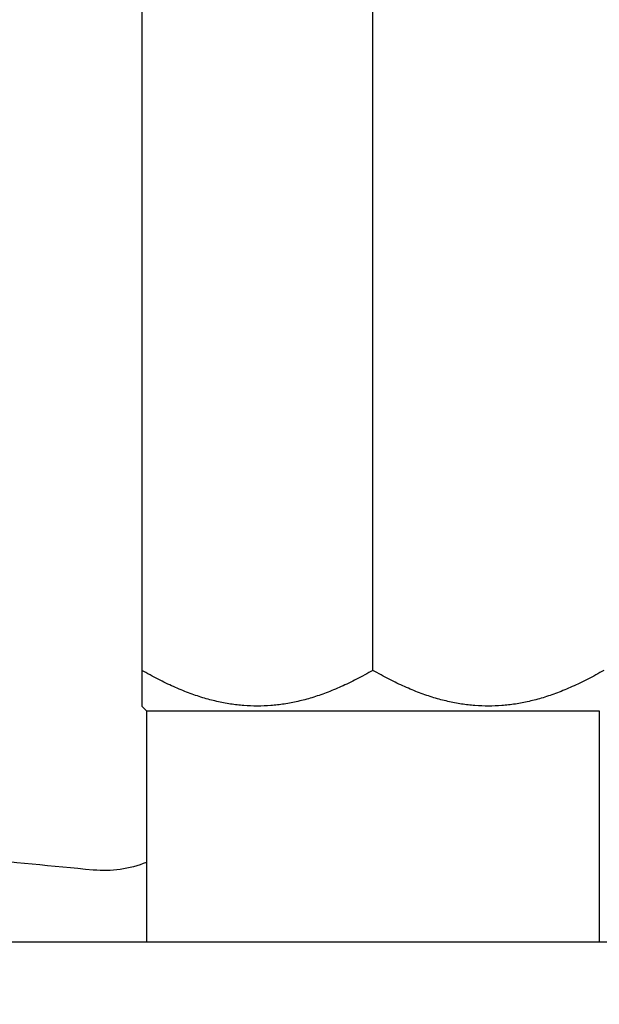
# Model space of a CAD drawing. Header units: inches. Extents: x 1 to 669, y 0 to 417.
# Tile 153 of 256: x 118.785 to 119.412, y 347.254 to 348.319. Entities that reach past the tile are written whole.
import ezdxf

# ---------------------------------------------------------------- set-up
doc = ezdxf.new("R2010")
doc.units = ezdxf.units.IN
doc.header["$LTSCALE"] = 12
doc.header["$MEASUREMENT"] = 0
doc.header["$PDMODE"] = 1
doc.layers.get('0').update_dxf_attribs({"linetype": 'CONTINUOUS'})
doc.layers.get('Defpoints').update_dxf_attribs({"linetype": 'CONTINUOUS'})
doc.layers.add('D', color=2, linetype='CONTINUOUS')
doc.layers.add('X', color=1, linetype='CONTINUOUS')
doc.styles.get("Standard").update_dxf_attribs({"font": 'SIMPLEX.SHX', "width": 0.875})
doc.dimstyles.new('STANDARD$0', dxfattribs={"dimscale": 32, "dimtxt": 0.09375, "dimasz": 0.0625, "dimexe": 0.03125, "dimexo": 0.03125, "dimgap": 0.03125, "dimtad": 1, "dimtih": 1, "dimtoh": 1, "dimdec": 4, "dimzin": 12, "dimdsep": 46, "dimlunit": 5, "dimtxsty": 'Standard', "dimcen": -0.03125, "dimclrd": 256, "dimclre": 256, "dimclrt": 256, "dimadec": 0, "dimazin": 0, "dimtfac": 0.875, "dimtdec": 4, "dimtofl": 0, "dimtmove": 0, "dimatfit": 3, "dimfxl": 1, "dimtolj": 1, "dimtzin": 12, "dimlwd": 13, "dimlwe": 13, "dimarcsym": 0})

# ---------------------------------------------------------------- blocks, each defined once
blk = doc.blocks.new('*D22')
at = {"layer": 'D', "lineweight": 13, "transparency": 16777216}
for p, q in [((58.9839, 356.0954), (58.9839, 301.0531)), ((158.9712, 354.6364), (158.9712, 301.0531)), ((60.9839, 302.0531), (156.9712, 302.0531))]:
    blk.add_line(p, q, dxfattribs=at)
at = {"layer": 'D', "transparency": 16777216}
for points in [[(60.9839, 302.3864), (60.9839, 301.7198), (58.9839, 302.0531)], [(156.9712, 302.3864), (156.9712, 301.7198), (158.9712, 302.0531)]]:
    blk.add_solid(points, dxfattribs=at)
at = {"layer": 'Defpoints', "color": 0, "transparency": 16777216}
for p in [(58.9839, 357.0954), (158.9712, 355.6364), (158.9712, 302.0531)]:
    blk.add_point(p, dxfattribs=at)
at = {"layer": 'D', "transparency": 16777216, "insert": (108.9775, 304.5531), "char_height": 3, "attachment_point": 5}
blk.add_mtext('\\A1;100{}{\\C2;%%p1}', dxfattribs=at)
blk = doc.blocks.new('*D23')
at = {"layer": 'D', "lineweight": 13, "transparency": 16777216}
for p, q in [((90.1511, 360.2772), (90.1511, 307.6928)), ((150.1511, 360.2772), (150.1511, 307.6928)), ((92.1511, 308.6928), (148.1511, 308.6928))]:
    blk.add_line(p, q, dxfattribs=at)
at = {"layer": 'D', "transparency": 16777216}
for points in [[(92.1511, 309.0261), (92.1511, 308.3595), (90.1511, 308.6928)], [(148.1511, 309.0261), (148.1511, 308.3595), (150.1511, 308.6928)]]:
    blk.add_solid(points, dxfattribs=at)
at = {"layer": 'Defpoints', "color": 0, "transparency": 16777216}
for p in [(90.1511, 361.2772), (150.1511, 361.2772), (150.1511, 308.6928)]:
    blk.add_point(p, dxfattribs=at)
at = {"layer": 'D', "transparency": 16777216, "insert": (120.1511, 311.1928), "char_height": 3, "attachment_point": 5}
blk.add_mtext('\\A1;60', dxfattribs=at)

msp = doc.modelspace()

# ---------------------------------------------------------------- linework, layer by layer
msp.add_arc((120.1511, 361.27725), 30, 192.904892, 67.197332)
at = {"layer": 'X', "extrusion": (-2.44929e-16, -1, -2.22045e-16)}
for p, q in [((118.91681, 348.77793), (118.91681, 347.61528)), ((119.16681, 347.61528), (119.16681, 348.77793)), ((118.92181, 347.5716), (118.91681, 347.5766)), ((118.92181, 347.5716), (119.41181, 347.5716)), ((118.92181, 347.5716), (118.92181, 347.3216)), ((119.41181, 347.5716), (119.41181, 347.3216)), ((118.37945, 347.3216), (121.92275, 347.3216))]:
    msp.add_line(p, q, dxfattribs=at)
at = {"layer": 'X', "extrusion": (5.43852e-32, 2.22045e-16, -1)}
for centre, radius, start, end in [((-120.1511, 361.27725), 13.9375, 275.297411, 275.844603), ((-118.87585, 347.52374), 0.125, 248.43002, 275.29741)]:
    msp.add_arc(centre, radius, start, end, dxfattribs=at)
at = {"layer": 'X'}
for points, weights in [([(119.16681, 347.61528), (119.04181, 347.54311), (118.91681, 347.61528)], [3.30333247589, 3.8143597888, 3.30333247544]), ([(118.91681, 347.61528), (118.91681, 347.5766), (118.91681, 347.5766)], [3.30333247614, 3.55884613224, 3.55884613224]), ([(119.41681, 347.61528), (119.29181, 347.54311), (119.16681, 347.61528)], [3.30333247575, 3.81435978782, 3.30333247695])]:
    msp.add_rational_spline(points, weights, degree=2, dxfattribs=at)

# ---------------------------------------------------------------- dimensions: what is measured, and where the dimension line sits
at = {"layer": 'D'}
dim = msp.add_linear_dim(base=(150.1511, 308.69279), p1=(90.1511, 361.27725), p2=(150.1511, 361.27725), dimstyle='STANDARD$0', override={"dimarcsym": 1}, dxfattribs=at)
dim.commit()
dim.dimension.update_dxf_attribs({"geometry": '*D23', "text_midpoint": (120.1511, 311.19279)})
dim = msp.add_linear_dim(base=(158.97115, 302.0531), p1=(58.98388, 357.09545), p2=(158.97115, 355.63636), text='<>{}{\\C2;%%p1}', dimstyle='STANDARD$0', override={"dimdec": 0, "dimtp": 1, "dimtm": 1, "dimarcsym": 1}, dxfattribs=at)
dim.commit()
dim.dimension.update_dxf_attribs({"geometry": '*D22', "text_midpoint": (108.97752, 304.5531)})

doc.saveas('drawing.dxf')
